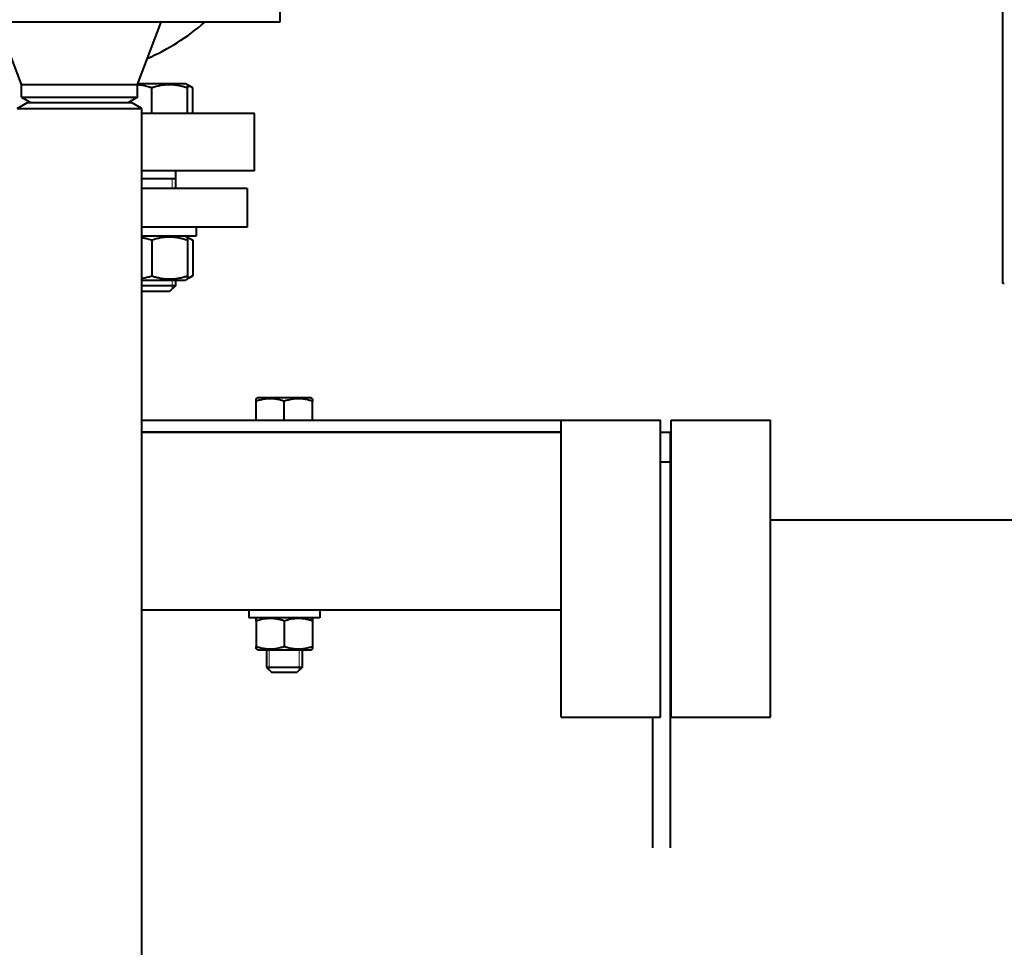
# Model space of a CAD drawing. Header units: millimetres. Extents: x -4428 to 3866, y -3426 to 3855.
# Tile 107 of 191: x -1104 to -773, y 2864 to 3176. Entities that reach past the tile are written whole.
import ezdxf

# ---------------------------------------------------------------- set-up
doc = ezdxf.new("R2010")
doc.units = ezdxf.units.MM
doc.linetypes.add('K5LT_BASIC', pattern=[0])
doc.linetypes.add('K5LT_THIN', pattern=[0])
doc.layers.add('Системный слой', color=7, linetype='Continuous')

# ---------------------------------------------------------------- blocks, each defined once
blk = doc.blocks.new('U0')
at = {"layer": 'Системный слой', "color": 150, "linetype": 'K5LT_BASIC', "lineweight": 40, "true_color": 0x0080ff}
for p, q in [((-773.34, 3087.57), (-773.34, 3254.07)), ((-1016.84, 3188.57), (-1016.84, 3175.57)), ((-1016.84, 3175.57), (-1151.84, 3175.57)), ((-1103.84, 3154.57), (-1111.84, 3175.57)), ((-1064.84, 3154.57), (-1056.84, 3175.57)), ((-1103.84, 3154.57), (-1064.84, 3154.57)), ((-1103.84, 3150.3), (-1103.84, 3154.57)), ((-1064.84, 3150.3), (-1064.84, 3154.57)), ((-1059.98, 3154.87), (-1064.72, 3154.87)), ((-1048.58, 3154.87), (-1059.98, 3154.87)), ((-1047.98, 3154.53), (-1048.58, 3154.87)), ((-1046.12, 3153.45), (-1047.98, 3154.53)), ((-1047.98, 3154.53), (-1047.98, 3153.45)), ((-1059.98, 3144.87), (-1059.98, 3153.45)), ((-1047.98, 3144.87), (-1047.98, 3153.45)), ((-1046.12, 3144.87), (-1046.12, 3153.45)), ((-1105.34, 3146.57), (-1101.87, 3148.57)), ((-1103.84, 3150.3), (-1100.84, 3148.57)), ((-1103.84, 3150.3), (-1064.84, 3150.3)), ((-1101.87, 3148.57), (-1066.8, 3148.57)), ((-1064.84, 3150.3), (-1067.84, 3148.57)), ((-1063.34, 3146.57), (-1066.8, 3148.57)), ((-1105.34, 3146.57), (-1063.34, 3146.57)), ((-1063.34, 1894.06), (-1063.34, 3146.57)), ((-1025.34, 3144.87), (-1063.34, 3144.87)), ((-1025.34, 3125.57), (-1025.34, 3144.87)), ((-1025.34, 3125.57), (-1063.34, 3125.57)), ((-1051.98, 3125.57), (-1051.98, 3119.57)), ((-1051.98, 3122.87), (-1063.34, 3122.87)), ((-1027.84, 3119.57), (-1063.34, 3119.57)), ((-1027.84, 3119.57), (-1027.84, 3106.57)), ((-1027.84, 3106.57), (-1063.34, 3106.57)), ((-1044.98, 3106.57), (-1044.98, 3103.57)), ((-1044.98, 3103.57), (-1063.34, 3103.57)), ((-1059.98, 3102.15), (-1059.98, 3090.19)), ((-1048.58, 3103.57), (-1047.98, 3103.23)), ((-1047.98, 3103.23), (-1047.98, 3102.15)), ((-1047.98, 3103.23), (-1046.12, 3102.15)), ((-1047.98, 3102.15), (-1047.98, 3090.19)), ((-1046.12, 3102.15), (-1046.12, 3090.19)), ((-1063.34, 3088.77), (-1048.58, 3088.77)), ((-1051.98, 3088.77), (-1051.98, 3086.87)), ((-1047.98, 3089.12), (-1048.58, 3088.77)), ((-1047.98, 3090.19), (-1047.98, 3089.12)), ((-1046.12, 3090.19), (-1047.98, 3089.12)), ((-772.84, 3087.57), (-773.34, 3087.57)), ((-1051.98, 3086.87), (-1063.34, 3086.87)), ((-1053.98, 3084.87), (-1063.34, 3084.87)), ((-1051.98, 3086.87), (-1053.98, 3084.87)), ((-1024.84, 3048.8), (-1024.36, 3049.07)), ((-1024.84, 3047.95), (-1024.84, 3048.8)), ((-1024.84, 3041.57), (-1024.84, 3047.95)), ((-1006.31, 3049.07), (-1024.36, 3049.07)), ((-1015.34, 3041.57), (-1015.34, 3047.95)), ((-1005.84, 3048.8), (-1006.31, 3049.07)), ((-1005.84, 3048.8), (-1005.84, 3047.95)), ((-1005.84, 3041.57), (-1005.84, 3047.95)), ((-1063.34, 3041.57), (-922.09, 3041.57)), ((-922.09, 2941.57), (-922.09, 3041.57)), ((-922.09, 3041.57), (-888.59, 3041.57)), ((-888.59, 2941.57), (-888.59, 3041.57)), ((-885.09, 2941.57), (-885.09, 3041.57)), ((-885.09, 3041.57), (-868.34, 3041.57)), ((-868.34, 3041.57), (-851.59, 3041.57)), ((-851.59, 2941.57), (-851.59, 3041.57)), ((-1063.34, 3037.57), (-922.09, 3037.57)), ((-922.09, 3037.57), (-1063.34, 3037.57)), ((-888.59, 3037.57), (-885.34, 3037.57)), ((-885.34, 3037.57), (-885.34, 3027.57)), ((-888.59, 3027.57), (-885.34, 3027.57)), ((-885.34, 3027.57), (-885.34, 2897.57)), ((-885.34, 3008.07), (-885.09, 3008.07)), ((-851.59, 3008.07), (-667.34, 3008.07)), ((-922.09, 2977.57), (-1063.34, 2977.57)), ((-1003.34, 2977.57), (-1027.34, 2977.57)), ((-1027.34, 2977.57), (-1027.34, 2975.07)), ((-1003.34, 2975.07), (-1027.34, 2975.07)), ((-1024.36, 2975.07), (-1024.84, 2974.8)), ((-1024.84, 2973.95), (-1024.84, 2974.8)), ((-1006.31, 2975.07), (-1005.84, 2974.8)), ((-1005.84, 2974.8), (-1005.84, 2973.95)), ((-1003.34, 2977.57), (-1003.34, 2975.07)), ((-1024.84, 2973.95), (-1024.84, 2965.4)), ((-1015.34, 2973.95), (-1015.34, 2965.4)), ((-1005.84, 2973.95), (-1005.84, 2965.4)), ((-1024.84, 2964.55), (-1024.84, 2965.4)), ((-1005.84, 2965.4), (-1005.84, 2964.55)), ((-1024.84, 2964.55), (-1024.36, 2964.27)), ((-1024.36, 2964.27), (-1015.34, 2964.27)), ((-1021.34, 2964.27), (-1021.34, 2958.32)), ((-1015.34, 2964.27), (-1006.31, 2964.27)), ((-1009.34, 2964.27), (-1009.34, 2958.32)), ((-1005.84, 2964.55), (-1006.31, 2964.27)), ((-1009.34, 2958.32), (-1021.34, 2958.32)), ((-1021.34, 2958.32), (-1019.59, 2956.57)), ((-1009.34, 2958.32), (-1011.09, 2956.57)), ((-1011.09, 2956.57), (-1019.59, 2956.57)), ((-922.09, 2941.57), (-888.59, 2941.57)), ((-891.34, 2941.57), (-891.34, 2897.57)), ((-885.09, 2941.57), (-868.34, 2941.57)), ((-868.34, 2941.57), (-851.59, 2941.57))]:
    blk.add_line(p, q, dxfattribs=at)
at = {"layer": 'Системный слой', "color": 7, "linetype": 'K5LT_THIN', "lineweight": 20}
for p, q in [((-1053.06, 3122.87), (-1053.06, 3119.57)), ((-1053.06, 3088.77), (-1053.06, 3086.87)), ((-1053.06, 3086.87), (-1053.06, 3085.79)), ((-1020.39, 2964.27), (-1020.39, 2958.32)), ((-1010.28, 2964.27), (-1010.28, 2958.32)), ((-1020.39, 2958.32), (-1020.39, 2957.38)), ((-1010.28, 2958.32), (-1010.28, 2957.38))]:
    blk.add_line(p, q, dxfattribs=at)
at = {"layer": 'Системный слой', "color": 150, "linetype": 'K5LT_BASIC', "lineweight": 40, "true_color": 0x0080ff}
blk.add_arc((-1095.34, 3238.57), 82.5, 294.2135, 310.2142, dxfattribs=at)
for points, knots in [([(-1059.98, 3153.45), (-1060.37, 3153.58), (-1061.06, 3153.8), (-1062.02, 3154.05), (-1062.83, 3154.22), (-1063.49, 3154.33), (-1064.14, 3154.42), (-1064.57, 3154.46), (-1064.84, 3154.48)], [0, 0, 0, 0, 2.222837, 3.864537, 5.404677, 6.689804, 7.524049, 9, 9, 9, 9]), ([(-1047.98, 3153.45), (-1048.39, 3153.59), (-1049, 3153.78), (-1049.87, 3154.01), (-1050.47, 3154.15), (-1051.18, 3154.28), (-1051.75, 3154.37), (-1052.42, 3154.45), (-1053.04, 3154.5), (-1053.77, 3154.53), (-1054.47, 3154.52), (-1055.14, 3154.49), (-1055.79, 3154.43), (-1056.53, 3154.33), (-1057.55, 3154.14), (-1058.74, 3153.85), (-1059.6, 3153.58), (-1059.98, 3153.45)], [0, 0, 0, 0, 1.889793, 2.772286, 3.97396, 4.613199, 5.962253, 6.508307, 7.620707, 8.715255, 9.746093, 10.721757, 11.68135, 12.629021, 14.021816, 16.259909, 18, 18, 18, 18]), ([(-1046.12, 3153.45), (-1046.32, 3153.57), (-1046.65, 3153.75), (-1047.27, 3154.04), (-1047.7, 3154.2), (-1047.98, 3154.28)], [0, 0, 0, 0, 1.918281, 3.26766, 6, 6, 6, 6]), ([(-1059.98, 3102.15), (-1060.29, 3102.26), (-1060.83, 3102.43), (-1061.61, 3102.64), (-1062.41, 3102.84), (-1062.99, 3102.95), (-1063.34, 3103.01)], [0, 0, 0, 0, 1.974225, 3.433776, 4.845545, 7, 7, 7, 7]), ([(-1047.98, 3102.15), (-1048.39, 3102.29), (-1049, 3102.48), (-1049.87, 3102.71), (-1050.47, 3102.85), (-1051.18, 3102.98), (-1051.75, 3103.07), (-1052.42, 3103.15), (-1053.04, 3103.2), (-1053.77, 3103.23), (-1054.47, 3103.22), (-1055.14, 3103.19), (-1055.79, 3103.13), (-1056.53, 3103.03), (-1057.55, 3102.84), (-1058.74, 3102.55), (-1059.6, 3102.28), (-1059.98, 3102.15)], [0, 0, 0, 0, 1.889793, 2.772286, 3.97396, 4.613199, 5.962253, 6.508307, 7.620707, 8.715255, 9.746093, 10.721757, 11.68135, 12.629021, 14.021816, 16.259909, 18, 18, 18, 18]), ([(-1046.12, 3102.15), (-1046.32, 3102.27), (-1046.65, 3102.45), (-1047.27, 3102.74), (-1047.7, 3102.9), (-1047.98, 3102.98)], [0, 0, 0, 0, 1.918281, 3.26766, 6, 6, 6, 6]), ([(-1063.34, 3089.34), (-1063.1, 3089.38), (-1062.65, 3089.46), (-1061.94, 3089.62), (-1061.05, 3089.85), (-1060.39, 3090.05), (-1059.98, 3090.19)], [0, 0, 0, 0, 1.455159, 2.801269, 4.397994, 7, 7, 7, 7]), ([(-1059.98, 3090.19), (-1059.57, 3090.05), (-1058.97, 3089.87), (-1058.09, 3089.64), (-1057.49, 3089.5), (-1056.78, 3089.36), (-1056.21, 3089.27), (-1055.54, 3089.19), (-1054.92, 3089.14), (-1054.19, 3089.11), (-1053.49, 3089.12), (-1052.82, 3089.16), (-1052.17, 3089.22), (-1051.43, 3089.32), (-1050.41, 3089.5), (-1049.22, 3089.8), (-1048.36, 3090.07), (-1047.98, 3090.19)], [0, 0, 0, 0, 1.889793, 2.772286, 3.97396, 4.613199, 5.962253, 6.508307, 7.620707, 8.715255, 9.746093, 10.721757, 11.68135, 12.629021, 14.021816, 16.259909, 18, 18, 18, 18]), ([(-1047.98, 3089.36), (-1047.78, 3089.42), (-1047.45, 3089.54), (-1046.83, 3089.81), (-1046.41, 3090.03), (-1046.12, 3090.19)], [0, 0, 0, 0, 1.912507, 3.220306, 6, 6, 6, 6]), ([(-1015.34, 3047.95), (-1015.66, 3048.06), (-1016.2, 3048.22), (-1017.01, 3048.43), (-1017.72, 3048.58), (-1018.32, 3048.68), (-1018.85, 3048.74), (-1019.39, 3048.78), (-1020.06, 3048.8), (-1020.62, 3048.79), (-1021.18, 3048.75), (-1021.77, 3048.69), (-1022.59, 3048.56), (-1023.62, 3048.33), (-1024.39, 3048.1), (-1024.84, 3047.95)], [0, 0, 0, 0, 1.679816, 2.780687, 4.100621, 5.29978, 5.785161, 6.773962, 7.999819, 9.102067, 9.530451, 10.806592, 12.055167, 13.667644, 16, 16, 16, 16]), ([(-1005.84, 3047.95), (-1006.16, 3048.06), (-1006.7, 3048.22), (-1007.51, 3048.43), (-1008.22, 3048.58), (-1008.82, 3048.68), (-1009.35, 3048.74), (-1009.89, 3048.78), (-1010.56, 3048.8), (-1011.12, 3048.79), (-1011.68, 3048.75), (-1012.27, 3048.69), (-1013.09, 3048.56), (-1014.12, 3048.33), (-1014.89, 3048.1), (-1015.34, 3047.95)], [0, 0, 0, 0, 1.679816, 2.780687, 4.100621, 5.29978, 5.785161, 6.773962, 7.999819, 9.102067, 9.530451, 10.806592, 12.055167, 13.667644, 16, 16, 16, 16]), ([(-1015.34, 2973.95), (-1015.66, 2974.06), (-1016.2, 2974.22), (-1017.01, 2974.43), (-1017.72, 2974.58), (-1018.32, 2974.68), (-1018.85, 2974.74), (-1019.39, 2974.78), (-1020.06, 2974.8), (-1020.62, 2974.79), (-1021.18, 2974.75), (-1021.77, 2974.69), (-1022.59, 2974.56), (-1023.62, 2974.33), (-1024.39, 2974.1), (-1024.84, 2973.95)], [0, 0, 0, 0, 1.679816, 2.780687, 4.100621, 5.29978, 5.785161, 6.773962, 7.999819, 9.102067, 9.530451, 10.806592, 12.055167, 13.667644, 16, 16, 16, 16]), ([(-1005.84, 2973.95), (-1006.16, 2974.06), (-1006.7, 2974.22), (-1007.51, 2974.43), (-1008.22, 2974.58), (-1008.82, 2974.68), (-1009.35, 2974.74), (-1009.89, 2974.78), (-1010.56, 2974.8), (-1011.12, 2974.79), (-1011.68, 2974.75), (-1012.27, 2974.69), (-1013.09, 2974.56), (-1014.12, 2974.33), (-1014.89, 2974.1), (-1015.34, 2973.95)], [0, 0, 0, 0, 1.679816, 2.780687, 4.100621, 5.29978, 5.785161, 6.773962, 7.999819, 9.102067, 9.530451, 10.806592, 12.055167, 13.667644, 16, 16, 16, 16]), ([(-1024.84, 2965.4), (-1024.51, 2965.29), (-1023.97, 2965.12), (-1023.17, 2964.91), (-1022.45, 2964.76), (-1021.85, 2964.67), (-1021.32, 2964.61), (-1020.78, 2964.56), (-1020.11, 2964.54), (-1019.56, 2964.55), (-1018.99, 2964.59), (-1018.4, 2964.65), (-1017.58, 2964.79), (-1016.55, 2965.02), (-1015.79, 2965.25), (-1015.34, 2965.4)], [0, 0, 0, 0, 1.679816, 2.780687, 4.100621, 5.29978, 5.785161, 6.773962, 7.999819, 9.102067, 9.530451, 10.806592, 12.055167, 13.667644, 16, 16, 16, 16]), ([(-1015.34, 2965.4), (-1015.01, 2965.29), (-1014.47, 2965.12), (-1013.67, 2964.91), (-1012.95, 2964.76), (-1012.35, 2964.67), (-1011.82, 2964.61), (-1011.28, 2964.56), (-1010.61, 2964.54), (-1010.06, 2964.55), (-1009.49, 2964.59), (-1008.9, 2964.65), (-1008.08, 2964.79), (-1007.05, 2965.02), (-1006.29, 2965.25), (-1005.84, 2965.4)], [0, 0, 0, 0, 1.679816, 2.780687, 4.100621, 5.29978, 5.785161, 6.773962, 7.999819, 9.102067, 9.530451, 10.806592, 12.055167, 13.667644, 16, 16, 16, 16])]:
    blk.add_open_spline(points, degree=3, knots=knots, dxfattribs=at)

msp = doc.modelspace()

# ---------------------------------------------------------------- block references
at = {"layer": 'Системный слой'}
msp.add_blockref('U0', (0, 0), dxfattribs=at)

doc.saveas('drawing.dxf')
